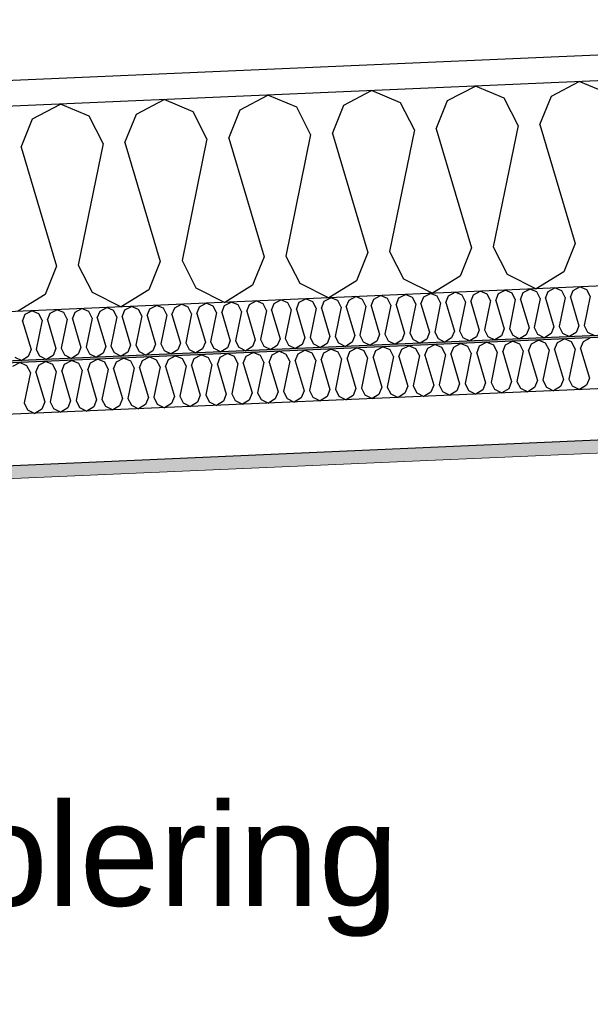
# Model space of a CAD drawing. Header units: millimetres. Extents: x -82116 to -59237, y -2070 to 13065.
# Tile 12 of 66: x -75986 to -75430, y 5968 to 6928. Entities that reach past the tile are written whole.
import ezdxf

# ---------------------------------------------------------------- set-up
doc = ezdxf.new("R2010")
doc.units = ezdxf.units.MM
doc.header["$LTSCALE"] = 0.5
doc.header["$MEASUREMENT"] = 0
doc.linetypes.add('PLINE', pattern=[0])
for name, color, linetype in [('223- Bjelker', 7, 'Continuous'), ('256- Faste himlinger og overflatebehandling (Skravur)(Nye konstruksjoner)', 7, 'Continuous'), ('256- Faste himlinger og overflatebehandling(Nye konstruksjoner)', 7, 'Continuous'), ('261- Primærkonstruksjon (tak)', 7, 'Continuous'), ('261- Primærkonstruksjon (tak) (Skravur)', 7, 'Continuous'), ('832- Tekst bygning(Nye konstruksjoner)', 7, 'Continuous')]:
    doc.layers.add(name, color=color, linetype=linetype)
doc.layers.add('236- Innvendig kledning og overflate(Nye konstruksjoner)', color=7, linetype='Continuous', lineweight=0)
doc.styles.add('GENERATED_STYLE_3', font='arial.ttf')
doc.dimstyles.new('GENERATED_STYLE__2', dxfattribs={"dimtxt": 0.18, "dimasz": 182.4, "dimexe": 0.18, "dimexo": 0.0625, "dimgap": 0, "dimtad": 0, "dimtih": 1, "dimtoh": 1, "dimdec": 4, "dimzin": 0, "dimdsep": 46, "dimcen": 0.09, "dimadec": 0, "dimazin": 0, "dimtfac": 1, "dimtdec": 4, "dimtmove": 0, "dimatfit": 3, "dimldrblk": 'ARROWHEAD_5', "dimfxl": 1, "dimtolj": 1, "dimtzin": 0, "dimarcsym": 0})

# ---------------------------------------------------------------- blocks, each defined once
blk = doc.blocks.new('*X7')
at = {"layer": '261- Primærkonstruksjon (tak) (Skravur)', "linetype": 'PLINE'}
for p, q in [((-75569.07, 6848.97), (-75542.04, 6863.24)), ((-75513.87, 6851.38), (-75542.04, 6863.24)), ((-75468, 6853.38), (-75440.97, 6867.65)), ((-75412.79, 6855.79), (-75440.97, 6867.65)), ((-75771.23, 6840.14), (-75744.19, 6854.41)), ((-75716.02, 6842.55), (-75744.19, 6854.41)), ((-75670.15, 6844.56), (-75643.12, 6858.82)), ((-75614.94, 6846.97), (-75643.12, 6858.82)), ((-75479.13, 6825.78), (-75468, 6853.38)), ((-75973.38, 6831.32), (-75946.34, 6845.58)), ((-75918.17, 6833.73), (-75946.34, 6845.58)), ((-75872.3, 6835.73), (-75845.27, 6850)), ((-75817.1, 6838.14), (-75845.27, 6850)), ((-75702.52, 6816.02), (-75716.02, 6842.55)), ((-75681.29, 6816.95), (-75670.15, 6844.56)), ((-75601.45, 6820.44), (-75614.94, 6846.97)), ((-75580.21, 6821.36), (-75569.07, 6848.97)), ((-75500.37, 6824.85), (-75513.87, 6851.38)), ((-75904.67, 6807.2), (-75918.17, 6833.73)), ((-75883.44, 6808.13), (-75872.3, 6835.73)), ((-75803.6, 6811.61), (-75817.1, 6838.14)), ((-75782.36, 6812.54), (-75771.23, 6840.14)), ((-75984.51, 6803.71), (-75973.38, 6831.32)), ((-75500.37, 6824.85), (-75524.55, 6706.36)), ((-75479.13, 6825.78), (-75444.71, 6709.85)), ((-75702.52, 6816.02), (-75726.71, 6697.54)), ((-75681.29, 6816.95), (-75646.87, 6701.02)), ((-75601.45, 6820.44), (-75625.63, 6701.95)), ((-75580.21, 6821.36), (-75545.79, 6705.44)), ((-75984.51, 6803.71), (-75950.09, 6687.78)), ((-75904.67, 6807.2), (-75928.86, 6688.71)), ((-75883.44, 6808.13), (-75849.02, 6692.2)), ((-75803.6, 6811.61), (-75827.78, 6693.12)), ((-75782.36, 6812.54), (-75747.94, 6696.61)), ((-75444.71, 6709.85), (-75455.85, 6682.24)), ((-75646.87, 6701.02), (-75658, 6673.42)), ((-75625.63, 6701.95), (-75612.13, 6675.42)), ((-75545.79, 6705.44), (-75556.93, 6677.83)), ((-75524.55, 6706.36), (-75511.06, 6679.83)), ((-75928.86, 6688.71), (-75915.36, 6662.18)), ((-75849.02, 6692.2), (-75860.15, 6664.59)), ((-75827.78, 6693.12), (-75814.28, 6666.59)), ((-75747.94, 6696.61), (-75759.08, 6669)), ((-75726.71, 6697.54), (-75713.21, 6671.01)), ((-75950.09, 6687.78), (-75961.23, 6660.18)), ((-75511.06, 6679.83), (-75482.78, 6665.63)), ((-75455.85, 6682.24), (-75482.78, 6665.63)), ((-75713.21, 6671.01), (-75684.93, 6656.81)), ((-75658, 6673.42), (-75684.93, 6656.81)), ((-75612.13, 6675.42), (-75583.86, 6661.22)), ((-75556.93, 6677.83), (-75583.86, 6661.22)), ((-75961.23, 6660.18), (-75988.16, 6643.57)), ((-75915.36, 6662.18), (-75887.08, 6647.98)), ((-75860.15, 6664.59), (-75887.08, 6647.98)), ((-75814.28, 6666.59), (-75786.01, 6652.39)), ((-75759.08, 6669), (-75786.01, 6652.39))]:
    blk.add_line(p, q, dxfattribs=at)
blk = doc.blocks.new('*X22')
at = {"layer": '256- Faste himlinger og overflatebehandling (Skravur)(Nye konstruksjoner)', "linetype": 'PLINE'}
for p, q in [((-75616.62, 6656.65), (-75610.14, 6660.07)), ((-75603.37, 6657.23), (-75610.14, 6660.07)), ((-75592.37, 6657.71), (-75585.88, 6661.13)), ((-75579.12, 6658.29), (-75585.88, 6661.13)), ((-75568.11, 6658.77), (-75561.62, 6662.19)), ((-75554.86, 6659.35), (-75561.62, 6662.19)), ((-75546.52, 6653.2), (-75543.85, 6659.83)), ((-75543.85, 6659.83), (-75537.36, 6663.25)), ((-75530.6, 6660.41), (-75537.36, 6663.25)), ((-75527.36, 6654.04), (-75530.6, 6660.41)), ((-75522.26, 6654.26), (-75519.59, 6660.89)), ((-75519.59, 6660.89), (-75513.1, 6664.31)), ((-75506.34, 6661.46), (-75513.1, 6664.31)), ((-75503.1, 6655.1), (-75506.34, 6661.46)), ((-75498.01, 6655.32), (-75495.33, 6661.94)), ((-75495.33, 6661.94), (-75488.84, 6665.37)), ((-75482.08, 6662.52), (-75488.84, 6665.37)), ((-75478.84, 6656.16), (-75482.08, 6662.52)), ((-75473.75, 6656.38), (-75471.07, 6663)), ((-75471.07, 6663), (-75464.59, 6666.43)), ((-75457.83, 6663.58), (-75464.59, 6666.43)), ((-75454.59, 6657.22), (-75457.83, 6663.58)), ((-75449.49, 6657.44), (-75446.82, 6664.06)), ((-75446.82, 6664.06), (-75440.33, 6667.49)), ((-75433.57, 6664.64), (-75440.33, 6667.49)), ((-75430.33, 6658.27), (-75433.57, 6664.64)), ((-75834.95, 6647.12), (-75828.46, 6650.54)), ((-75821.7, 6647.7), (-75828.46, 6650.54)), ((-75810.69, 6648.18), (-75804.2, 6651.6)), ((-75797.44, 6648.75), (-75804.2, 6651.6)), ((-75786.43, 6649.24), (-75779.94, 6652.66)), ((-75773.18, 6649.81), (-75779.94, 6652.66)), ((-75764.84, 6643.67), (-75762.17, 6650.29)), ((-75762.17, 6650.29), (-75755.68, 6653.72)), ((-75748.92, 6650.87), (-75755.68, 6653.72)), ((-75745.68, 6644.51), (-75748.92, 6650.87)), ((-75740.59, 6644.73), (-75737.91, 6651.35)), ((-75737.91, 6651.35), (-75731.43, 6654.78)), ((-75724.67, 6651.93), (-75731.43, 6654.78)), ((-75721.43, 6645.57), (-75724.67, 6651.93)), ((-75716.33, 6645.79), (-75713.66, 6652.41)), ((-75713.66, 6652.41), (-75707.17, 6655.84)), ((-75700.41, 6652.99), (-75707.17, 6655.84)), ((-75697.17, 6646.62), (-75700.41, 6652.99)), ((-75692.07, 6646.85), (-75689.4, 6653.47)), ((-75689.4, 6653.47), (-75682.91, 6656.9)), ((-75676.15, 6654.05), (-75682.91, 6656.9)), ((-75672.91, 6647.68), (-75676.15, 6654.05)), ((-75667.81, 6647.91), (-75665.14, 6654.53)), ((-75665.14, 6654.53), (-75658.65, 6657.96)), ((-75651.89, 6655.11), (-75658.65, 6657.96)), ((-75648.65, 6648.74), (-75651.89, 6655.11)), ((-75643.55, 6648.97), (-75640.88, 6655.59)), ((-75640.88, 6655.59), (-75634.39, 6659.01)), ((-75627.63, 6656.17), (-75634.39, 6659.01)), ((-75624.39, 6649.8), (-75627.63, 6656.17)), ((-75619.3, 6650.02), (-75616.62, 6656.65)), ((-75600.13, 6650.86), (-75605.94, 6622.42)), ((-75600.13, 6650.86), (-75603.37, 6657.23)), ((-75595.04, 6651.08), (-75592.37, 6657.71)), ((-75595.04, 6651.08), (-75586.78, 6623.26)), ((-75575.88, 6651.92), (-75581.68, 6623.48)), ((-75575.88, 6651.92), (-75579.12, 6658.29)), ((-75570.78, 6652.14), (-75568.11, 6658.77)), ((-75570.78, 6652.14), (-75562.52, 6624.32)), ((-75551.62, 6652.98), (-75557.42, 6624.54)), ((-75551.62, 6652.98), (-75554.86, 6659.35)), ((-75546.52, 6653.2), (-75538.26, 6625.38)), ((-75527.36, 6654.04), (-75533.16, 6625.6)), ((-75522.26, 6654.26), (-75514, 6626.44)), ((-75503.1, 6655.1), (-75508.91, 6626.66)), ((-75498.01, 6655.32), (-75489.74, 6627.5)), ((-75478.84, 6656.16), (-75484.65, 6627.72)), ((-75473.75, 6656.38), (-75465.49, 6628.56)), ((-75454.59, 6657.22), (-75460.39, 6628.78)), ((-75449.49, 6657.44), (-75441.23, 6629.62)), ((-75430.33, 6658.27), (-75436.13, 6629.84)), ((-75983.17, 6634.14), (-75980.5, 6640.76)), ((-75980.5, 6640.76), (-75974.01, 6644.19)), ((-75967.25, 6641.34), (-75974.01, 6644.19)), ((-75964.01, 6634.97), (-75967.25, 6641.34)), ((-75958.91, 6635.2), (-75956.24, 6641.82)), ((-75956.24, 6641.82), (-75949.75, 6645.25)), ((-75942.99, 6642.4), (-75949.75, 6645.25)), ((-75939.75, 6636.03), (-75942.99, 6642.4)), ((-75934.65, 6636.26), (-75931.98, 6642.88)), ((-75931.98, 6642.88), (-75925.49, 6646.3)), ((-75918.73, 6643.46), (-75925.49, 6646.3)), ((-75915.49, 6637.09), (-75918.73, 6643.46)), ((-75910.39, 6637.31), (-75907.72, 6643.94)), ((-75907.72, 6643.94), (-75901.23, 6647.36)), ((-75894.47, 6644.52), (-75901.23, 6647.36)), ((-75891.23, 6638.15), (-75894.47, 6644.52)), ((-75886.14, 6638.37), (-75883.46, 6645)), ((-75883.46, 6645), (-75876.98, 6648.42)), ((-75870.21, 6645.58), (-75876.98, 6648.42)), ((-75866.97, 6639.21), (-75870.21, 6645.58)), ((-75861.88, 6639.43), (-75859.21, 6646.06)), ((-75859.21, 6646.06), (-75852.72, 6649.48)), ((-75845.96, 6646.64), (-75852.72, 6649.48)), ((-75842.72, 6640.27), (-75845.96, 6646.64)), ((-75837.62, 6640.49), (-75834.95, 6647.12)), ((-75818.46, 6641.33), (-75824.26, 6612.89)), ((-75818.46, 6641.33), (-75821.7, 6647.7)), ((-75813.36, 6641.55), (-75810.69, 6648.18)), ((-75813.36, 6641.55), (-75805.1, 6613.73)), ((-75794.2, 6642.39), (-75800, 6613.95)), ((-75794.2, 6642.39), (-75797.44, 6648.75)), ((-75789.1, 6642.61), (-75786.43, 6649.24)), ((-75789.1, 6642.61), (-75780.84, 6614.79)), ((-75769.94, 6643.45), (-75775.75, 6615.01)), ((-75769.94, 6643.45), (-75773.18, 6649.81)), ((-75764.84, 6643.67), (-75756.58, 6615.85)), ((-75745.68, 6644.51), (-75751.49, 6616.07)), ((-75740.59, 6644.73), (-75732.33, 6616.91)), ((-75721.43, 6645.57), (-75727.23, 6617.13)), ((-75716.33, 6645.79), (-75708.07, 6617.96)), ((-75697.17, 6646.62), (-75702.97, 6618.19)), ((-75692.07, 6646.85), (-75683.81, 6619.02)), ((-75672.91, 6647.68), (-75678.71, 6619.25)), ((-75667.81, 6647.91), (-75659.55, 6620.08)), ((-75648.65, 6648.74), (-75654.46, 6620.31)), ((-75643.55, 6648.97), (-75635.29, 6621.14)), ((-75624.39, 6649.8), (-75630.2, 6621.36)), ((-75619.3, 6650.02), (-75611.04, 6622.2)), ((-75983.17, 6634.14), (-75974.91, 6606.31)), ((-75964.01, 6634.97), (-75969.81, 6606.54)), ((-75958.91, 6635.2), (-75950.65, 6607.37)), ((-75939.75, 6636.03), (-75945.55, 6607.6)), ((-75934.65, 6636.26), (-75926.39, 6608.43)), ((-75915.49, 6637.09), (-75921.29, 6608.65)), ((-75910.39, 6637.31), (-75902.13, 6609.49)), ((-75891.23, 6638.15), (-75897.04, 6609.71)), ((-75886.14, 6638.37), (-75877.88, 6610.55)), ((-75866.97, 6639.21), (-75872.78, 6610.77)), ((-75861.88, 6639.43), (-75853.62, 6611.61)), ((-75842.72, 6640.27), (-75848.52, 6611.83)), ((-75837.62, 6640.49), (-75829.36, 6612.67)), ((-75630.2, 6621.36), (-75626.96, 6615)), ((-75611.04, 6622.2), (-75613.71, 6615.58)), ((-75605.94, 6622.42), (-75602.7, 6616.06)), ((-75586.78, 6623.26), (-75589.45, 6616.64)), ((-75581.68, 6623.48), (-75578.44, 6617.12)), ((-75562.52, 6624.32), (-75565.19, 6617.69)), ((-75557.42, 6624.54), (-75554.18, 6618.17)), ((-75538.26, 6625.38), (-75540.93, 6618.75)), ((-75533.16, 6625.6), (-75529.92, 6619.23)), ((-75514, 6626.44), (-75516.68, 6619.81)), ((-75508.91, 6626.66), (-75505.67, 6620.29)), ((-75489.74, 6627.5), (-75492.42, 6620.87)), ((-75484.65, 6627.72), (-75481.41, 6621.35)), ((-75481.41, 6621.35), (-75474.62, 6617.94)), ((-75468.16, 6621.93), (-75474.62, 6617.94)), ((-75465.49, 6628.56), (-75468.16, 6621.93)), ((-75460.39, 6628.78), (-75457.15, 6622.41)), ((-75457.15, 6622.41), (-75450.36, 6619)), ((-75443.9, 6622.99), (-75450.36, 6619)), ((-75441.23, 6629.62), (-75443.9, 6622.99)), ((-75436.13, 6629.84), (-75432.89, 6623.47)), ((-75432.89, 6623.47), (-75426.11, 6620.06)), ((-75848.52, 6611.83), (-75845.28, 6605.47)), ((-75829.36, 6612.67), (-75832.03, 6606.04)), ((-75824.26, 6612.89), (-75821.02, 6606.52)), ((-75805.1, 6613.73), (-75807.77, 6607.1)), ((-75800, 6613.95), (-75796.76, 6607.58)), ((-75780.84, 6614.79), (-75783.51, 6608.16)), ((-75775.75, 6615.01), (-75772.51, 6608.64)), ((-75756.58, 6615.85), (-75759.26, 6609.22)), ((-75751.49, 6616.07), (-75748.25, 6609.7)), ((-75732.33, 6616.91), (-75735, 6610.28)), ((-75727.23, 6617.13), (-75723.99, 6610.76)), ((-75708.07, 6617.96), (-75710.74, 6611.34)), ((-75702.97, 6618.19), (-75699.73, 6611.82)), ((-75699.73, 6611.82), (-75692.95, 6608.41)), ((-75686.48, 6612.4), (-75692.95, 6608.41)), ((-75683.81, 6619.02), (-75686.48, 6612.4)), ((-75678.71, 6619.25), (-75675.47, 6612.88)), ((-75675.47, 6612.88), (-75668.69, 6609.47)), ((-75662.22, 6613.46), (-75668.69, 6609.47)), ((-75659.55, 6620.08), (-75662.22, 6613.46)), ((-75654.46, 6620.31), (-75651.22, 6613.94)), ((-75651.22, 6613.94), (-75644.43, 6610.53)), ((-75637.97, 6614.52), (-75644.43, 6610.53)), ((-75635.29, 6621.14), (-75637.97, 6614.52)), ((-75626.96, 6615), (-75620.17, 6611.59)), ((-75613.71, 6615.58), (-75620.17, 6611.59)), ((-75602.7, 6616.06), (-75595.91, 6612.65)), ((-75589.45, 6616.64), (-75595.91, 6612.65)), ((-75578.44, 6617.12), (-75571.65, 6613.71)), ((-75565.19, 6617.69), (-75571.65, 6613.71)), ((-75554.18, 6618.17), (-75547.4, 6614.77)), ((-75540.93, 6618.75), (-75547.4, 6614.77)), ((-75529.92, 6619.23), (-75523.14, 6615.83)), ((-75516.68, 6619.81), (-75523.14, 6615.83)), ((-75505.67, 6620.29), (-75498.88, 6616.89)), ((-75492.42, 6620.87), (-75498.88, 6616.89)), ((-75974.91, 6606.31), (-75977.58, 6599.69)), ((-75969.81, 6606.54), (-75966.57, 6600.17)), ((-75950.65, 6607.37), (-75953.32, 6600.75)), ((-75945.55, 6607.6), (-75942.31, 6601.23)), ((-75926.39, 6608.43), (-75929.06, 6601.81)), ((-75921.29, 6608.65), (-75918.06, 6602.29)), ((-75918.06, 6602.29), (-75911.27, 6598.88)), ((-75904.81, 6602.87), (-75911.27, 6598.88)), ((-75902.13, 6609.49), (-75904.81, 6602.87)), ((-75897.04, 6609.71), (-75893.8, 6603.35)), ((-75893.8, 6603.35), (-75887.01, 6599.94)), ((-75880.55, 6603.93), (-75887.01, 6599.94)), ((-75877.88, 6610.55), (-75880.55, 6603.93)), ((-75872.78, 6610.77), (-75869.54, 6604.41)), ((-75869.54, 6604.41), (-75862.75, 6601)), ((-75856.29, 6604.98), (-75862.75, 6601)), ((-75853.62, 6611.61), (-75856.29, 6604.98)), ((-75845.28, 6605.47), (-75838.49, 6602.06)), ((-75832.03, 6606.04), (-75838.49, 6602.06)), ((-75821.02, 6606.52), (-75814.24, 6603.12)), ((-75807.77, 6607.1), (-75814.24, 6603.12)), ((-75796.76, 6607.58), (-75789.98, 6604.18)), ((-75783.51, 6608.16), (-75789.98, 6604.18)), ((-75772.51, 6608.64), (-75765.72, 6605.23)), ((-75759.26, 6609.22), (-75765.72, 6605.23)), ((-75748.25, 6609.7), (-75741.46, 6606.29)), ((-75735, 6610.28), (-75741.46, 6606.29)), ((-75723.99, 6610.76), (-75717.2, 6607.35)), ((-75710.74, 6611.34), (-75717.2, 6607.35)), ((-75990.83, 6599.11), (-75984.04, 6595.7)), ((-75977.58, 6599.69), (-75984.04, 6595.7)), ((-75966.57, 6600.17), (-75959.79, 6596.76)), ((-75953.32, 6600.75), (-75959.79, 6596.76)), ((-75942.31, 6601.23), (-75935.53, 6597.82)), ((-75929.06, 6601.81), (-75935.53, 6597.82))]:
    blk.add_line(p, q, dxfattribs=at)
blk = doc.blocks.new('*X23')
at = {"layer": '256- Faste himlinger og overflatebehandling (Skravur)(Nye konstruksjoner)', "linetype": 'PLINE'}
for p, q in [((-75563.16, 6608.8), (-75556.41, 6612.37)), ((-75549.36, 6609.41), (-75556.41, 6612.37)), ((-75537.9, 6609.91), (-75531.14, 6613.48)), ((-75524.09, 6610.51), (-75531.14, 6613.48)), ((-75512.63, 6611.01), (-75505.87, 6614.58)), ((-75498.83, 6611.61), (-75505.87, 6614.58)), ((-75490.14, 6605.21), (-75487.36, 6612.11)), ((-75487.36, 6612.11), (-75480.6, 6615.68)), ((-75473.56, 6612.72), (-75480.6, 6615.68)), ((-75470.18, 6606.08), (-75473.56, 6612.72)), ((-75464.87, 6606.32), (-75462.09, 6613.22)), ((-75462.09, 6613.22), (-75455.33, 6616.78)), ((-75448.29, 6613.82), (-75455.33, 6616.78)), ((-75444.91, 6607.19), (-75448.29, 6613.82)), ((-75439.6, 6607.42), (-75436.82, 6614.32)), ((-75436.82, 6614.32), (-75430.06, 6617.89)), ((-75790.58, 6598.88), (-75783.83, 6602.44)), ((-75776.78, 6599.48), (-75783.83, 6602.44)), ((-75765.32, 6599.98), (-75758.56, 6603.55)), ((-75751.51, 6600.58), (-75758.56, 6603.55)), ((-75740.05, 6601.08), (-75733.29, 6604.65)), ((-75726.25, 6601.68), (-75733.29, 6604.65)), ((-75717.56, 6595.28), (-75714.78, 6602.19)), ((-75714.78, 6602.19), (-75708.02, 6605.75)), ((-75700.98, 6602.79), (-75708.02, 6605.75)), ((-75697.6, 6596.16), (-75700.98, 6602.79)), ((-75692.29, 6596.39), (-75689.51, 6603.29)), ((-75689.51, 6603.29), (-75682.75, 6606.86)), ((-75675.71, 6603.89), (-75682.75, 6606.86)), ((-75672.33, 6597.26), (-75675.71, 6603.89)), ((-75667.02, 6597.49), (-75664.24, 6604.39)), ((-75664.24, 6604.39), (-75657.48, 6607.96)), ((-75650.44, 6604.99), (-75657.48, 6607.96)), ((-75647.06, 6598.36), (-75650.44, 6604.99)), ((-75641.75, 6598.59), (-75638.97, 6605.5)), ((-75638.97, 6605.5), (-75632.21, 6609.06)), ((-75625.17, 6606.1), (-75632.21, 6609.06)), ((-75621.79, 6599.47), (-75625.17, 6606.1)), ((-75616.49, 6599.7), (-75613.7, 6606.6)), ((-75613.7, 6606.6), (-75606.94, 6610.17)), ((-75599.9, 6607.2), (-75606.94, 6610.17)), ((-75596.53, 6600.57), (-75599.9, 6607.2)), ((-75591.22, 6600.8), (-75588.43, 6607.7)), ((-75588.43, 6607.7), (-75581.68, 6611.27)), ((-75574.63, 6608.3), (-75581.68, 6611.27)), ((-75571.26, 6601.67), (-75574.63, 6608.3)), ((-75565.95, 6601.9), (-75563.16, 6608.8)), ((-75545.99, 6602.78), (-75552.03, 6573.15)), ((-75545.99, 6602.78), (-75549.36, 6609.41)), ((-75540.68, 6603.01), (-75537.9, 6609.91)), ((-75540.68, 6603.01), (-75532.07, 6574.02)), ((-75520.72, 6603.88), (-75526.77, 6574.26)), ((-75520.72, 6603.88), (-75524.09, 6610.51)), ((-75515.41, 6604.11), (-75512.63, 6611.01)), ((-75515.41, 6604.11), (-75506.81, 6575.13)), ((-75495.45, 6604.98), (-75501.5, 6575.36)), ((-75495.45, 6604.98), (-75498.83, 6611.61)), ((-75490.14, 6605.21), (-75481.54, 6576.23)), ((-75470.18, 6606.08), (-75476.23, 6576.46)), ((-75464.87, 6606.32), (-75456.27, 6577.33)), ((-75444.91, 6607.19), (-75450.96, 6577.57)), ((-75439.6, 6607.42), (-75431, 6578.44)), ((-75992.74, 6590.05), (-75985.98, 6593.62)), ((-75978.93, 6590.65), (-75985.98, 6593.62)), ((-75967.47, 6591.15), (-75960.71, 6594.72)), ((-75953.67, 6591.76), (-75960.71, 6594.72)), ((-75942.2, 6592.26), (-75935.44, 6595.82)), ((-75928.4, 6592.86), (-75935.44, 6595.82)), ((-75925.02, 6586.23), (-75928.4, 6592.86)), ((-75919.71, 6586.46), (-75916.93, 6593.36)), ((-75916.93, 6593.36), (-75910.17, 6596.93)), ((-75903.13, 6593.96), (-75910.17, 6596.93)), ((-75899.75, 6587.33), (-75903.13, 6593.96)), ((-75894.44, 6587.56), (-75891.66, 6594.46)), ((-75891.66, 6594.46), (-75884.9, 6598.03)), ((-75877.86, 6595.06), (-75884.9, 6598.03)), ((-75874.48, 6588.43), (-75877.86, 6595.06)), ((-75869.18, 6588.66), (-75866.39, 6595.57)), ((-75866.39, 6595.57), (-75859.63, 6599.13)), ((-75852.59, 6596.17), (-75859.63, 6599.13)), ((-75849.22, 6589.54), (-75852.59, 6596.17)), ((-75843.91, 6589.77), (-75841.12, 6596.67)), ((-75841.12, 6596.67), (-75834.36, 6600.24)), ((-75827.32, 6597.27), (-75834.36, 6600.24)), ((-75823.95, 6590.64), (-75827.32, 6597.27)), ((-75818.64, 6590.87), (-75815.85, 6597.77)), ((-75815.85, 6597.77), (-75809.1, 6601.34)), ((-75802.05, 6598.37), (-75809.1, 6601.34)), ((-75798.68, 6591.74), (-75802.05, 6598.37)), ((-75793.37, 6591.97), (-75790.58, 6598.88)), ((-75773.41, 6592.85), (-75779.45, 6563.22)), ((-75773.41, 6592.85), (-75776.78, 6599.48)), ((-75768.1, 6593.08), (-75765.32, 6599.98)), ((-75768.1, 6593.08), (-75759.49, 6564.1)), ((-75748.14, 6593.95), (-75754.19, 6564.33)), ((-75748.14, 6593.95), (-75751.51, 6600.58)), ((-75742.83, 6594.18), (-75740.05, 6601.08)), ((-75742.83, 6594.18), (-75734.23, 6565.2)), ((-75722.87, 6595.05), (-75728.92, 6565.43)), ((-75722.87, 6595.05), (-75726.25, 6601.68)), ((-75717.56, 6595.28), (-75708.96, 6566.3)), ((-75697.6, 6596.16), (-75703.65, 6566.53)), ((-75692.29, 6596.39), (-75683.69, 6567.41)), ((-75672.33, 6597.26), (-75678.38, 6567.64)), ((-75667.02, 6597.49), (-75658.42, 6568.51)), ((-75647.06, 6598.36), (-75653.11, 6568.74)), ((-75641.75, 6598.59), (-75633.15, 6569.61)), ((-75621.79, 6599.47), (-75627.84, 6569.84)), ((-75616.49, 6599.7), (-75607.88, 6570.71)), ((-75596.53, 6600.57), (-75602.57, 6570.95)), ((-75591.22, 6600.8), (-75582.61, 6571.82)), ((-75571.26, 6601.67), (-75577.3, 6572.05)), ((-75565.95, 6601.9), (-75557.34, 6572.92)), ((-75975.56, 6584.02), (-75981.61, 6554.4)), ((-75975.56, 6584.02), (-75978.93, 6590.65)), ((-75970.25, 6584.25), (-75967.47, 6591.15)), ((-75970.25, 6584.25), (-75961.65, 6555.27)), ((-75950.29, 6585.12), (-75956.34, 6555.5)), ((-75950.29, 6585.12), (-75953.67, 6591.76)), ((-75944.98, 6585.35), (-75942.2, 6592.26)), ((-75944.98, 6585.35), (-75936.38, 6556.37)), ((-75925.02, 6586.23), (-75931.07, 6556.6)), ((-75919.71, 6586.46), (-75911.11, 6557.48)), ((-75899.75, 6587.33), (-75905.8, 6557.71)), ((-75894.44, 6587.56), (-75885.84, 6558.58)), ((-75874.48, 6588.43), (-75880.53, 6558.81)), ((-75869.18, 6588.66), (-75860.57, 6559.68)), ((-75849.22, 6589.54), (-75855.26, 6559.91)), ((-75843.91, 6589.77), (-75835.3, 6560.79)), ((-75823.95, 6590.64), (-75829.99, 6561.02)), ((-75818.64, 6590.87), (-75810.03, 6561.89)), ((-75798.68, 6591.74), (-75804.72, 6562.12)), ((-75793.37, 6591.97), (-75784.76, 6562.99)), ((-75532.07, 6574.02), (-75534.86, 6567.12)), ((-75526.77, 6574.26), (-75523.39, 6567.62)), ((-75506.81, 6575.13), (-75509.59, 6568.23)), ((-75501.5, 6575.36), (-75498.12, 6568.73)), ((-75481.54, 6576.23), (-75484.32, 6569.33)), ((-75476.23, 6576.46), (-75472.85, 6569.83)), ((-75456.27, 6577.33), (-75459.05, 6570.43)), ((-75450.96, 6577.57), (-75447.58, 6570.93)), ((-75431, 6578.44), (-75433.78, 6571.54)), ((-75759.49, 6564.1), (-75762.28, 6557.19)), ((-75754.19, 6564.33), (-75750.81, 6557.69)), ((-75734.23, 6565.2), (-75737.01, 6558.3)), ((-75728.92, 6565.43), (-75725.54, 6558.8)), ((-75708.96, 6566.3), (-75711.74, 6559.4)), ((-75703.65, 6566.53), (-75700.27, 6559.9)), ((-75683.69, 6567.41), (-75686.47, 6560.5)), ((-75678.38, 6567.64), (-75675, 6561)), ((-75658.42, 6568.51), (-75661.2, 6561.61)), ((-75653.11, 6568.74), (-75649.74, 6562.11)), ((-75633.15, 6569.61), (-75635.93, 6562.71)), ((-75627.84, 6569.84), (-75624.47, 6563.21)), ((-75610.66, 6563.81), (-75617.4, 6559.66)), ((-75607.88, 6570.71), (-75610.66, 6563.81)), ((-75602.57, 6570.95), (-75599.2, 6564.31)), ((-75599.2, 6564.31), (-75592.13, 6560.76)), ((-75585.4, 6564.92), (-75592.13, 6560.76)), ((-75582.61, 6571.82), (-75585.4, 6564.92)), ((-75577.3, 6572.05), (-75573.93, 6565.42)), ((-75573.93, 6565.42), (-75566.86, 6561.87)), ((-75560.13, 6566.02), (-75566.86, 6561.87)), ((-75557.34, 6572.92), (-75560.13, 6566.02)), ((-75552.03, 6573.15), (-75548.66, 6566.52)), ((-75548.66, 6566.52), (-75541.59, 6562.97)), ((-75534.86, 6567.12), (-75541.59, 6562.97)), ((-75523.39, 6567.62), (-75516.32, 6564.07)), ((-75509.59, 6568.23), (-75516.32, 6564.07)), ((-75498.12, 6568.73), (-75491.05, 6565.18)), ((-75484.32, 6569.33), (-75491.05, 6565.18)), ((-75472.85, 6569.83), (-75465.78, 6566.28)), ((-75459.05, 6570.43), (-75465.78, 6566.28)), ((-75447.58, 6570.93), (-75440.52, 6567.38)), ((-75433.78, 6571.54), (-75440.52, 6567.38)), ((-75981.61, 6554.4), (-75978.23, 6547.77)), ((-75961.65, 6555.27), (-75964.43, 6548.37)), ((-75956.34, 6555.5), (-75952.96, 6548.87)), ((-75936.38, 6556.37), (-75939.16, 6549.47)), ((-75931.07, 6556.6), (-75927.69, 6549.97)), ((-75911.11, 6557.48), (-75913.89, 6550.57)), ((-75905.8, 6557.71), (-75902.42, 6551.08)), ((-75885.84, 6558.58), (-75888.62, 6551.68)), ((-75880.53, 6558.81), (-75877.16, 6552.18)), ((-75860.57, 6559.68), (-75863.35, 6552.78)), ((-75855.26, 6559.91), (-75851.89, 6553.28)), ((-75835.3, 6560.79), (-75838.09, 6553.88)), ((-75829.99, 6561.02), (-75826.62, 6554.38)), ((-75826.62, 6554.38), (-75819.55, 6550.84)), ((-75812.82, 6554.99), (-75819.55, 6550.84)), ((-75810.03, 6561.89), (-75812.82, 6554.99)), ((-75804.72, 6562.12), (-75801.35, 6555.49)), ((-75801.35, 6555.49), (-75794.28, 6551.94)), ((-75787.55, 6556.09), (-75794.28, 6551.94)), ((-75784.76, 6562.99), (-75787.55, 6556.09)), ((-75779.45, 6563.22), (-75776.08, 6556.59)), ((-75776.08, 6556.59), (-75769.01, 6553.04)), ((-75762.28, 6557.19), (-75769.01, 6553.04)), ((-75750.81, 6557.69), (-75743.74, 6554.14)), ((-75737.01, 6558.3), (-75743.74, 6554.14)), ((-75725.54, 6558.8), (-75718.47, 6555.25)), ((-75711.74, 6559.4), (-75718.47, 6555.25)), ((-75700.27, 6559.9), (-75693.2, 6556.35)), ((-75686.47, 6560.5), (-75693.2, 6556.35)), ((-75675, 6561), (-75667.94, 6557.45)), ((-75661.2, 6561.61), (-75667.94, 6557.45)), ((-75649.74, 6562.11), (-75642.67, 6558.56)), ((-75635.93, 6562.71), (-75642.67, 6558.56)), ((-75624.47, 6563.21), (-75617.4, 6559.66)), ((-75978.23, 6547.77), (-75971.16, 6544.22)), ((-75964.43, 6548.37), (-75971.16, 6544.22)), ((-75952.96, 6548.87), (-75945.89, 6545.32)), ((-75939.16, 6549.47), (-75945.89, 6545.32)), ((-75927.69, 6549.97), (-75920.62, 6546.42)), ((-75913.89, 6550.57), (-75920.62, 6546.42)), ((-75902.42, 6551.08), (-75895.36, 6547.53)), ((-75888.62, 6551.68), (-75895.36, 6547.53)), ((-75877.16, 6552.18), (-75870.09, 6548.63)), ((-75863.35, 6552.78), (-75870.09, 6548.63)), ((-75851.89, 6553.28), (-75844.82, 6549.73)), ((-75838.09, 6553.88), (-75844.82, 6549.73))]:
    blk.add_line(p, q, dxfattribs=at)
blk = doc.blocks.new('ARROWHEAD_5')
at = {"linetype": 'Continuous'}
blk.add_hatch(color=256, dxfattribs=at).paths.add_polyline_path([(-1, 0.2679), (0, 0), (-1, -0.2679)])
blk.add_line((0, 0), (-1, 0), dxfattribs=at)

msp = doc.modelspace()

# ---------------------------------------------------------------- hatches: boundary and pattern name
at = {"layer": '256- Faste himlinger og overflatebehandling (Skravur)(Nye konstruksjoner)', "linetype": 'Continuous'}
msp.add_hatch(color=256, dxfattribs=at).paths.add_polyline_path([(-77605.66, 6522.9), (-70890.66, 6816.08), (-70890.66, 6818.08), (-77605.66, 6524.9)])
h = msp.add_hatch(dxfattribs=at)
h.set_pattern_fill('Gips', color=256, style=0, pattern_type=2)
h.set_pattern_definition([(2.5, (0, 0), (-3.77755, 86.52011), [0, -50]), (2.5, (23.09, 44.35), (-3.77755, 86.52011), [0, -50])])
h.paths.add_polyline_path([(-77605.66, 6410.29), (-70890.66, 6703.48), (-70890.66, 6715.99), (-77605.66, 6422.8)])

# ---------------------------------------------------------------- linework, layer by layer
at = {"layer": '223- Bjelker', "linetype": 'PLINE'}
msp.add_line((-70082.16, 7126.64), (-77668.16, 6795.43), dxfattribs=at)
at = {"layer": '236- Innvendig kledning og overflate(Nye konstruksjoner)', "linetype": 'PLINE'}
msp.add_line((-70890.66, 6703.48), (-77605.66, 6410.29), dxfattribs=at)
at = {"layer": '256- Faste himlinger og overflatebehandling(Nye konstruksjoner)', "linetype": 'PLINE'}
for p, q in [((-70890.66, 6818.08), (-77605.66, 6524.9)), ((-70890.66, 6816.08), (-77605.66, 6522.9)), ((-70890.66, 6766.04), (-77605.66, 6472.85)), ((-70890.66, 6715.99), (-77605.66, 6422.8))]:
    msp.add_line(p, q, dxfattribs=at)
at = {"layer": '261- Primærkonstruksjon (tak)', "linetype": 'PLINE'}
msp.add_line((-69600.66, 7122.64), (-77818.16, 6763.86), dxfattribs=at)
at = {"layer": '261- Primærkonstruksjon (tak)', "linetype": 'PLINE', "flags": 128}
msp.add_lwpolyline([(-69823.16, 6912.74), (-70740.66, 6872.68), (-70753.16, 6872.13), (-70765.66, 6871.59), (-70865.66, 6867.22), (-70878.16, 6866.68), (-70890.66, 6866.13), (-77605.66, 6572.95)], dxfattribs=at)

# ---------------------------------------------------------------- block references
at = {"layer": '256- Faste himlinger og overflatebehandling(Nye konstruksjoner)'}
for name in ['*X22', '*X23']:
    msp.add_blockref(name, (0, 0), dxfattribs=at)
at = {"layer": '261- Primærkonstruksjon (tak)'}
msp.add_blockref('*X7', (0, 0), dxfattribs=at)

# ---------------------------------------------------------------- texts
at = {"layer": '832- Tekst bygning(Nye konstruksjoner)', "linetype": 'Continuous', "insert": (-77324.98, 6034.04), "char_height": 100, "attachment_point": 7, "style": 'GENERATED_STYLE_3'}
msp.add_mtext('\\A1;{\\pql;\\fArial|b0|i0|c0|p0;\\W1.000000;Ny dampsperre og isolering}', dxfattribs=at)

# ---------------------------------------------------------------- leaders
at = {"layer": '832- Tekst bygning(Nye konstruksjoner)', "linetype": 'PLINE', "annotation_type": 0, "has_hookline": 1, "hookline_direction": 0, "text_width": 1686.7}
msp.add_leader([(-77618.16, 5988.62), (-77324.98, 6034.04)], dimstyle='GENERATED_STYLE__2', dxfattribs=at)

doc.saveas('drawing.dxf')
